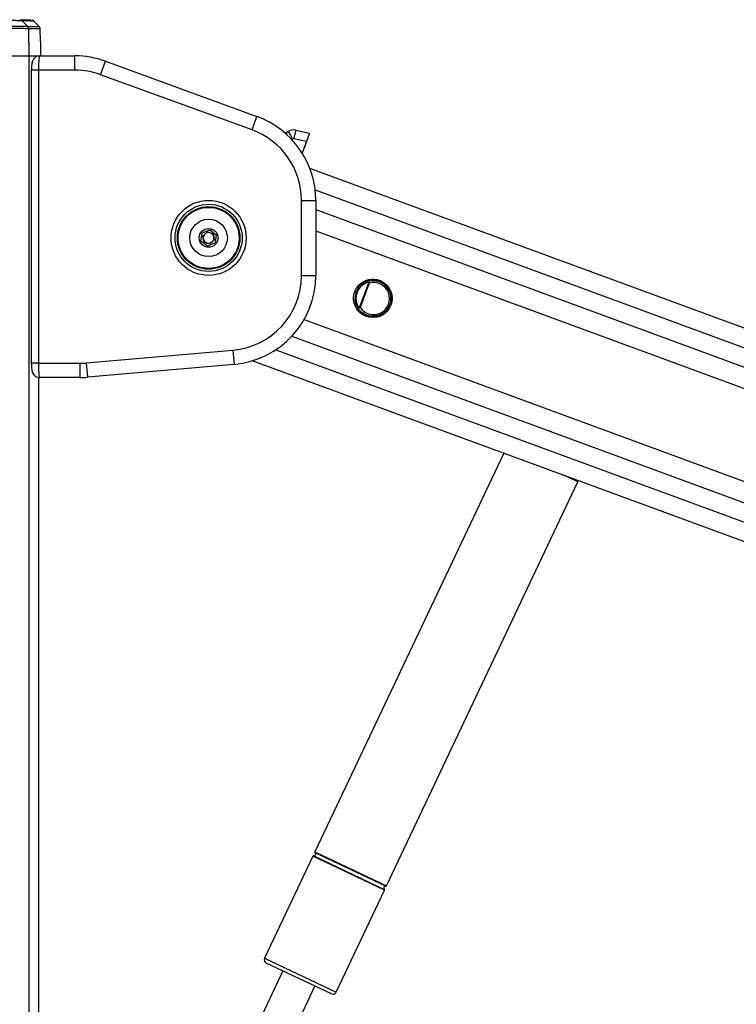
# Paper-space layout 'Surface Plate' of a CAD drawing. Header units: millimetres. Extents: x 2386 to 18395, y 1192 to 15955.
# Tile 12 of 48: x 3282 to 3683, y 6773 to 7324. Entities that reach past the tile are written whole.
import ezdxf

# ---------------------------------------------------------------- set-up
doc = ezdxf.new("R2010")
doc.units = ezdxf.units.MM

psp = doc.layouts.new('Surface Plate')

# ---------------------------------------------------------------- linework, layer by layer
at = {"color": 7, "linetype": 'Continuous', "lineweight": 25, "ltscale": 2}
for p, q in [((3292.57, 7319.65), (3289.57, 7322.77)), ((3285.87, 7319.83), (3285.87, 7319.83)), ((3286.42, 7318.47), (3286.68, 7303.27)), ((3286.42, 7318.47), (3286.42, 7318.47)), ((3293.23, 7311.27), (3293.11, 7318.32)), ((3293.23, 7311.27), (3293.21, 7311.27)), ((3270.75, 7303.27), (3286.68, 7303.27)), ((3286.68, 7303.27), (3292.72, 7303.27)), ((3286.68, 7303.27), (3292.32, 7303.27)), ((3292.72, 7303.27), (3312.53, 7303.27)), ((3312.53, 7295.27), (3312.53, 7303.27)), ((3326.9, 7292.74), (3329.64, 7300.26)), ((3329.64, 7300.26), (3414.45, 7269.39)), ((3288.09, 7295.27), (3288.09, 7131.27)), ((3292.09, 7295.27), (3292.09, 7131.27)), ((3312.53, 7295.27), (3292.09, 7295.27)), ((3411.72, 7261.87), (3326.9, 7292.74)), ((3411.72, 7261.87), (3414.45, 7269.39)), ((3436.2, 7261.71), (3443.82, 7260.07)), ((3431.08, 7260.55), (3431.95, 7261.05)), ((3442.08, 7255.34), (3435.06, 7256.85)), ((3443.82, 7260.07), (3442.08, 7255.34)), ((3440.95, 7252.01), (3439.83, 7248.78)), ((3442.08, 7255.34), (3440.86, 7252.03)), ((4899.9, 6704.87), (3444.06, 7240.25)), ((3439.35, 7180.46), (3439.35, 7222.4)), ((3439.35, 7222.4), (3447.35, 7222.4)), ((3447.35, 7222.4), (3447.35, 7180.46)), ((3383.08, 7199.67), (3383.69, 7204.25)), ((3383.69, 7204.25), (3387.96, 7206.01)), ((3384.05, 7202.47), (3386.6, 7204.82)), ((3384.8, 7199.09), (3384.05, 7202.47)), ((3386.6, 7204.82), (3389.9, 7203.78)), ((3387.96, 7206.01), (3391.62, 7203.2)), ((3389.9, 7203.78), (3390.66, 7200.4)), ((3391.62, 7203.2), (3391.01, 7198.62)), ((3386.74, 7196.86), (3383.08, 7199.67)), ((3388.1, 7198.05), (3384.8, 7199.09)), ((3391.01, 7198.62), (3386.74, 7196.86)), ((3390.66, 7200.4), (3388.1, 7198.05)), ((3439.35, 7180.46), (3447.35, 7180.46)), ((3471.93, 7162.43), (3477.04, 7176.35)), ((3477.31, 7176.16), (3472.25, 7162.4)), ((3474.71, 7176.43), (3474.94, 7175.99)), ((3477.15, 7176.45), (3477.04, 7176.35)), ((3478.97, 7178.4), (3481.81, 7177.36)), ((3481.83, 7177.44), (3479.22, 7178.41)), ((3481.83, 7177.44), (3481.81, 7177.36)), ((3470.1, 7163.89), (3470.56, 7164.07)), ((3471.94, 7162.29), (3471.93, 7162.43)), ((3475.86, 7158.17), (3472.16, 7159.53)), ((3472.35, 7159.37), (3475.83, 7158.09)), ((3475.83, 7158.09), (3475.86, 7158.17)), ((3318.83, 7131.43), (3401.01, 7138.62)), ((3401.01, 7138.62), (3401.71, 7130.65)), ((3292.09, 7131.27), (3315.17, 7131.27)), ((3315.17, 7131.27), (3315.17, 7123.27)), ((3318.83, 7131.43), (3319.53, 7123.46)), ((3401.71, 7130.65), (3319.53, 7123.46)), ((3412.07, 7132.68), (4699.41, 6659.27)), ((3292.33, 5952.39), (3292.33, 7123.36)), ((3292.72, 7123.27), (3292.33, 7123.27)), ((3315.17, 7123.27), (3292.72, 7123.27)), ((3552.64, 7080.99), (3446.91, 6857.84)), ((3486.94, 6838.87), (3594.05, 7064.93)), ((3594.05, 7064.93), (3594.31, 7065.66)), ((3445.76, 6855.41), (3418.72, 6798.34)), ((3458.75, 6779.37), (3485.79, 6836.44)), ((3456.09, 6778.42), (3419.67, 6795.67)), ((3428.88, 6791.31), (3331.25, 6585.27)), ((3349.25, 6576.74), (3446.88, 6782.78))]:
    psp.add_line(p, q, dxfattribs=at)
at = {"color": 8, "linetype": 'Continuous', "lineweight": 25, "ltscale": 2}
for p, q in [((3286.68, 7303.27), (3286.68, 1555.27)), ((3292.09, 7295.27), (3288.09, 7295.27)), ((3434.35, 7256.74), (3433.92, 7256.5)), ((3447.01, 7228.26), (4888.97, 6697.99)), ((3447.35, 7217.27), (4614.52, 6788.06)), ((3447.35, 7205.38), (3752.12, 7093.31)), ((3440.82, 7155.76), (3728.5, 7049.97)), ((3433.95, 7146.4), (4589.99, 6721.27)), ((3425.02, 7138.82), (4714.23, 6664.72)), ((3292.09, 7131.27), (3288.09, 7131.27)), ((3292.32, 5952.38), (3292.32, 7123.36)), ((3594.05, 7064.93), (3586.32, 7068.6)), ((3465.78, 6845.93), (3445.76, 6855.41)), ((3446.18, 6855.64), (3485.7, 6836.91)), ((3446.91, 6857.84), (3486.94, 6838.87)), ((3466.76, 6848.01), (3447, 6857.37)), ((3485.79, 6836.44), (3465.78, 6845.93)), ((3486.52, 6838.64), (3466.76, 6848.01)), ((3418.72, 6798.34), (3458.75, 6779.37))]:
    psp.add_line(p, q, dxfattribs=at)
at = {"color": 7, "linetype": 'Continuous', "lineweight": 25, "ltscale": 2, "flags": 128}
for points in [[(3285.87, 7319.83), (3284.63, 7321.14), (3282.95, 7322.91)], [(3440.95, 7252.01), (3440.94, 7252.02), (3440.93, 7252.02), (3440.92, 7252.02), (3440.91, 7252.02), (3440.9, 7252.03), (3440.89, 7252.03), (3440.88, 7252.03), (3440.86, 7252.03)]]:
    psp.add_lwpolyline(points, dxfattribs=at)
at = {"color": 7, "linetype": 'Continuous', "lineweight": 25, "ltscale": 4}
for centre, radius in [((3387.35, 7201.43), 21), ((3387.35, 7201.43), 18.8), ((3387.35, 7201.43), 17.5), ((3387.35, 7201.43), 17.1), ((3387.35, 7201.43), 10.5), ((3387.35, 7201.43), 5.25), ((3479.33, 7167.61), 10.8)]:
    psp.add_circle(centre, radius, dxfattribs=at)
for centre, radius, start, end in [((3284.41, 7318.44), 2.02, 0.8751, 43.3653), ((3312.53, 7253.27), 50, 70, 90), ((3312.53, 7253.27), 42, 70, 90), ((3397.35, 7222.4), 50, 0, 70), ((3397.35, 7222.4), 42, 0, 70), ((3434.93, 7255.85), 6, 77.8567, 119.8095), ((3505.74, 7242.92), 72.04, 164.8774, 168.8472), ((3428.6, 7264.89), 5, 288.1303, 299.8095), ((3428.6, 7264.89), 5, 288.1376, 299.8094), ((3526.83, 7311.13), 107.28, 207.8269, 210.4625), ((3434.85, 7255.88), 1, 77.8567, 119.8095), ((3387.35, 7201.43), 3, 132.5623, 192.5623), ((3387.35, 7201.43), 3, 192.5623, 252.5623), ((3387.35, 7201.43), 3, 72.5623, 132.5623), ((3387.35, 7201.43), 3, 12.5623, 72.5623), ((3387.35, 7201.43), 3, 312.5623, 12.5623), ((3387.35, 7201.43), 3, 252.5623, 312.5623), ((3397.35, 7180.46), 42, 275, 0), ((3397.35, 7180.46), 50, 275, 0), ((3479.33, 7167.61), 10.06, 75.737, 249.8095), ((3479.33, 7167.61), 9.96, 117.65, 201.9689), ((3479.33, 7167.61), 9.46, 117.65, 201.9689), ((3479.33, 7167.61), 10.14, 249.8269, 75.693), ((3315.17, 7173.27), 42, 270, 275), ((3315.17, 7173.27), 50, 270, 275), ((3446.12, 6855.24), 0.4, 81.2496, 154.648), ((3446.33, 6856.62), 1, 261.2496, 48.0465), ((3447.27, 6857.66), 0.4, 154.648, 228.0465), ((3486.37, 6837.66), 1, 81.2496, 228.0465), ((3486.58, 6839.04), 0.4, 261.2496, 334.648), ((3485.43, 6836.61), 0.4, 334.648, 48.0465), ((3420.52, 6797.48), 2, 154.648, 244.648), ((3456.94, 6780.22), 2, 244.648, 334.648)]:
    psp.add_arc(centre, radius, start, end, dxfattribs=at)
psp.add_ellipse((3479.67, 7167.48), major_axis=(8.44, -3.1), ratio=0.999983, start_param=4.094081, end_param=8.47229, dxfattribs=at)
at = {"color": 7, "linetype": 'Continuous', "lineweight": 25, "ltscale": 2}
for points, knots in [([(3282.95, 7322.91), (3282.95, 7322.91), (3282.88, 7322.92), (3282.71, 7322.92), (3282.34, 7322.93), (3281.88, 7322.94), (3281.34, 7322.95), (3280.55, 7322.96), (3279.64, 7322.98), (3278.66, 7323), (3277.72, 7323.02), (3276.55, 7323.04), (3275.35, 7323.06), (3274.24, 7323.08), (3273.26, 7323.09), (3272.06, 7323.11), (3271.27, 7323.13), (3270.87, 7323.13), (3270.87, 7323.13)], [0, 0, 0, 0, 0.000007, 0.066379, 0.13316, 0.200405, 0.268072, 0.327754, 0.448287, 0.509262, 0.557346, 0.65387, 0.750874, 0.787043, 0.859004, 0.929902, 0.999995, 1, 1, 1, 1]), ([(3281.57, 7323.53), (3282.94, 7323.49), (3285.67, 7323.43), (3287.84, 7323.38), (3287.99, 7323.37), (3288.06, 7323.37)], [0, 0, 0, 0, 0.346595, 0.693189, 1, 1, 1, 1]), ([(3289.55, 7322.77), (3289.52, 7322.81), (3289.4, 7322.95), (3289.13, 7323.11), (3288.89, 7323.23), (3288.77, 7323.27), (3288.75, 7323.27)], [0, 0, 0, 0, 0.146499, 0.591237, 0.957401, 1, 1, 1, 1]), ([(3286.42, 7318.47), (3286.22, 7318.48), (3285.82, 7318.48), (3284.67, 7318.5), (3283.16, 7318.52), (3281.31, 7318.54), (3279.15, 7318.57), (3276.78, 7318.6), (3274.21, 7318.63), (3272.18, 7318.65), (3271.02, 7318.67), (3270.75, 7318.67)], [0, 0, 0, 0, 0.1187099, 0.2408619, 0.3595732, 0.4817258, 0.6004579, 0.7226325, 0.8413813, 0.9635738, 1, 1, 1, 1]), ([(3270.78, 7320.04), (3271.04, 7320.04), (3272.99, 7320.01), (3276.65, 7319.97), (3281.05, 7319.9), (3284.45, 7319.85), (3285.4, 7319.84), (3285.87, 7319.83)], [0, 0, 0, 0, 0.036346, 0.277392, 0.51835, 0.759206, 1, 1, 1, 1]), ([(3293.07, 7318.32), (3293.07, 7318.51), (3293.06, 7318.89), (3292.82, 7319.37), (3292.6, 7319.6), (3292.51, 7319.69)], [0, 0, 0, 0, 0.361384, 0.760953, 1, 1, 1, 1]), ([(3293.21, 7311.27), (3293.21, 7311.27), (3293.2, 7311.26), (3293.2, 7311.17), (3293.19, 7311.03), (3293.18, 7310.84), (3293.17, 7310.59), (3293.17, 7310.29), (3293.16, 7309.93), (3293.16, 7309.53), (3293.15, 7308.94), (3293.15, 7308.27), (3293.15, 7307.53), (3293.15, 7306.74), (3293.15, 7305.91), (3293.16, 7305.11), (3293.17, 7304.45), (3293.18, 7303.87), (3293.19, 7303.42), (3293.19, 7303.27)], [0, 0, 0, 0, 0.052747, 0.105861, 0.160129, 0.214796, 0.267551, 0.320673, 0.374949, 0.429625, 0.482377, 0.589673, 0.644346, 0.697085, 0.804356, 0.859016, 0.893999, 0.964475, 1, 1, 1, 1]), ([(3292.64, 7303.24), (3292.57, 7303.25), (3292, 7303.32), (3291.05, 7302.97), (3290.01, 7302.32), (3289.3, 7301.52), (3288.82, 7300.66), (3288.5, 7299.71), (3288.28, 7298.56), (3288.12, 7297.04), (3288.1, 7295.85), (3288.09, 7295.27)], [0, 0, 0, 0, 0.020956, 0.152089, 0.258526, 0.353941, 0.445719, 0.548251, 0.685361, 0.848304, 1, 1, 1, 1]), ([(3292.72, 7303.27), (3292.65, 7303.18), (3292.51, 7303), (3292.32, 7301.6), (3292.17, 7299.53), (3292.1, 7297.29), (3292.09, 7295.83), (3292.09, 7295.27)], [0, 0, 0, 0, 0.217102, 0.434577, 0.651626, 0.866747, 1, 1, 1, 1]), ([(3442.6, 7256.75), (3442.58, 7256.7), (3442.55, 7256.6), (3442.26, 7255.79), (3441.85, 7254.6), (3441.39, 7253.26), (3441.08, 7252.37), (3440.95, 7252.01)], [0, 0, 0, 0, 0.213276, 0.426545, 0.640061, 0.854446, 1, 1, 1, 1]), ([(3474.71, 7176.43), (3475.43, 7176.75), (3477.17, 7177.52), (3480.26, 7177.73), (3483.61, 7176.87), (3486.53, 7174.87), (3488.59, 7171.97), (3489.52, 7168.57), (3489.26, 7165.14), (3487.93, 7162.08), (3485.72, 7159.64), (3482.85, 7158.03), (3479.56, 7157.41), (3476.15, 7157.92), (3473.06, 7159.59), (3471.06, 7161.79), (3470.33, 7163.38), (3470.1, 7163.89)], [0, 0, 0, 0, 0.048635, 0.118424, 0.190965, 0.265084, 0.338808, 0.410243, 0.47863, 0.544689, 0.610083, 0.676612, 0.745578, 0.817366, 0.891192, 0.96526, 1, 1, 1, 1]), ([(3474.71, 7176.43), (3474.76, 7176.46), (3475.07, 7176.61), (3475.56, 7176.78), (3476.14, 7176.84), (3476.53, 7176.81), (3476.82, 7176.73), (3477.03, 7176.61), (3477.11, 7176.49), (3477.15, 7176.45)], [0, 0, 0, 0, 0.070103, 0.395135, 0.587131, 0.731052, 0.841657, 0.936351, 1, 1, 1, 1]), ([(3477.04, 7176.35), (3477.02, 7176.37), (3476.94, 7176.43), (3476.66, 7176.48), (3476.02, 7176.44), (3475.4, 7176.22), (3474.99, 7176.01), (3474.94, 7175.99)], [0, 0, 0, 0, 0.045344, 0.125649, 0.375686, 0.92411, 1, 1, 1, 1]), ([(3477.31, 7176.16), (3477.31, 7176.16), (3477.22, 7176.23), (3477.13, 7176.29), (3477.04, 7176.35)], [0, 0, 0, 0, 0.028633, 1, 1, 1, 1]), ([(3477.15, 7176.45), (3477.2, 7176.36), (3477.26, 7176.26), (3477.31, 7176.16), (3477.31, 7176.16)], [0, 0, 0, 0, 0.971383, 1, 1, 1, 1]), ([(3471.94, 7162.29), (3471.89, 7162.28), (3471.73, 7162.24), (3471.47, 7162.3), (3471.07, 7162.5), (3470.54, 7163), (3470.26, 7163.55), (3470.1, 7163.89)], [0, 0, 0, 0, 0.060695, 0.184545, 0.294065, 0.574644, 1, 1, 1, 1]), ([(3470.56, 7164.07), (3470.7, 7163.77), (3470.93, 7163.27), (3471.33, 7162.78), (3471.62, 7162.54), (3471.78, 7162.44), (3471.89, 7162.44), (3471.93, 7162.43)], [0, 0, 0, 0, 0.455671, 0.745011, 0.850638, 0.957061, 1, 1, 1, 1]), ([(3471.93, 7162.43), (3472.03, 7162.42), (3472.14, 7162.41), (3472.25, 7162.4), (3472.25, 7162.4)], [0, 0, 0, 0, 0.971367, 1, 1, 1, 1]), ([(3472.25, 7162.4), (3472.25, 7162.4), (3472.15, 7162.36), (3472.04, 7162.33), (3471.94, 7162.29)], [0, 0, 0, 0, 0.028617, 1, 1, 1, 1]), ([(3288.09, 7131.27), (3288.09, 7131.26), (3288.08, 7130.63), (3288.13, 7129.36), (3288.33, 7127.59), (3288.63, 7126.25), (3289.35, 7124.91), (3290.31, 7123.98), (3291.48, 7123.36), (3292.34, 7123.34), (3292.72, 7123.32)], [0, 0, 0, 0, 0.00498, 0.1662, 0.333827, 0.536621, 0.65565, 0.772007, 0.899016, 1, 1, 1, 1]), ([(3292.09, 7131.27), (3292.09, 7130.38), (3292.11, 7128.6), (3292.22, 7126.23), (3292.38, 7124.42), (3292.55, 7123.42), (3292.67, 7123.32), (3292.72, 7123.27)], [0, 0, 0, 0, 0.212244, 0.424022, 0.636454, 0.850953, 1, 1, 1, 1])]:
    psp.add_open_spline(points, degree=3, knots=knots, dxfattribs=at)
for points in [[(3281.57, 7323.53), (3281.7, 7323.52), (3281.96, 7323.5), (3282.32, 7323.37), (3282.66, 7323.18), (3282.85, 7323), (3282.95, 7322.91)], [(3286.42, 7318.47), (3286.41, 7318.6), (3286.4, 7318.85), (3286.28, 7319.21), (3286.11, 7319.54), (3285.95, 7319.73), (3285.87, 7319.83)]]:
    psp.add_open_spline(points, degree=3, dxfattribs=at)
at = {"color": 8, "linetype": 'Continuous', "lineweight": 25, "ltscale": 2}
for points, knots in [([(3289.53, 7322.76), (3289.53, 7322.76), (3289.54, 7322.76), (3288.85, 7322.77), (3287.09, 7322.82), (3284.33, 7322.88), (3282.95, 7322.91)], [0, 0, 0, 0, 0.119857, 0.306362, 0.652477, 1, 1, 1, 1]), ([(3285.87, 7319.83), (3287.28, 7319.8), (3290.09, 7319.73), (3291.85, 7319.69), (3292.51, 7319.67), (3292.5, 7319.67), (3292.49, 7319.67)], [0, 0, 0, 0, 0.351097, 0.703658, 0.888516, 1, 1, 1, 1]), ([(3293.05, 7318.32), (3293.06, 7318.32), (3293.07, 7318.32), (3292.41, 7318.33), (3290.65, 7318.38), (3287.83, 7318.44), (3286.42, 7318.47)], [0, 0, 0, 0, 0.111247, 0.296327, 0.647432, 1, 1, 1, 1]), ([(3431.08, 7260.55), (3431.06, 7260.48), (3431.02, 7260.32), (3430.93, 7259.68), (3430.86, 7259.16), (3430.85, 7259.09)], [0, 0, 0, 0, 0.453391, 0.923388, 1, 1, 1, 1])]:
    psp.add_open_spline(points, degree=3, knots=knots, dxfattribs=at)

doc.saveas('drawing.dxf')
